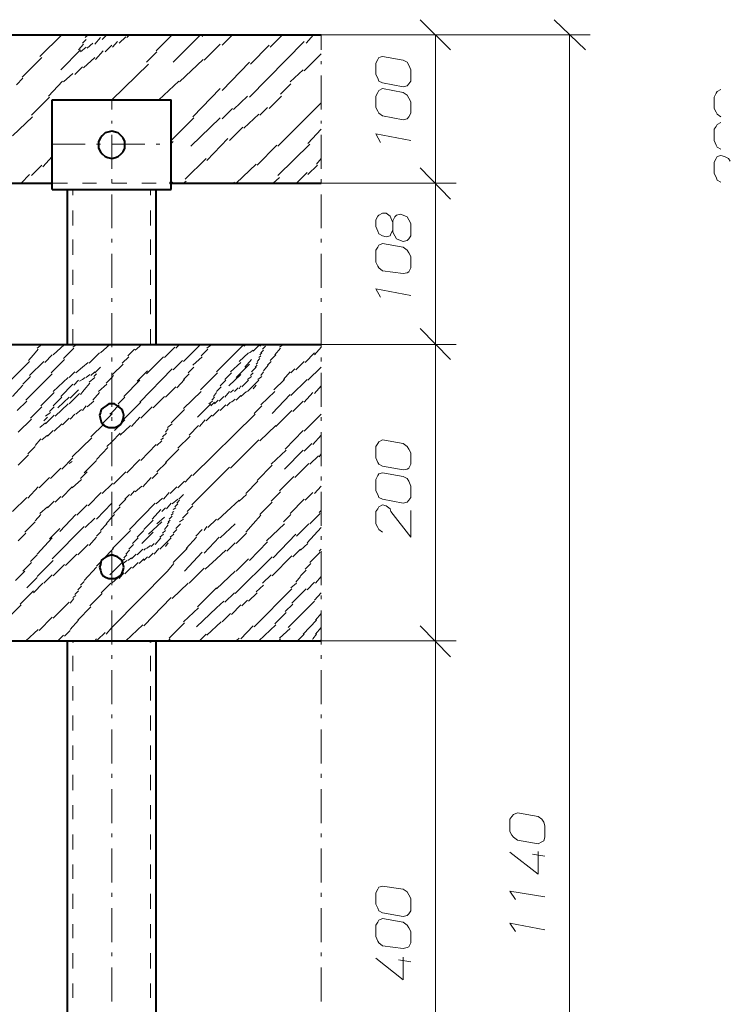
# Model space of a CAD drawing. Header units: millimetres. Extents: x 5545 to 136428, y -146986 to -36607.
# Tile 73 of 105: x 46509 to 46706, y -55334 to -55061. Entities that reach past the tile are written whole.
import ezdxf

# ---------------------------------------------------------------- set-up
doc = ezdxf.new("R2010")
doc.units = ezdxf.units.MM
doc.header["$LTSCALE"] = 8
doc.layers.add('1', color=7, linetype='Continuous')

msp = doc.modelspace()

# ---------------------------------------------------------------- hatches: boundary and pattern name
h = msp.add_hatch(color=7)
h.dxf.hatch_style = 2
h.paths.add_polyline_path([(46550.868, -55095.632), (46550.606, -55095.632), (46550.606, -55095.37), (46550.868, -55095.37), (46551.13, -55095.37), (46551.13, -55095.632)])
h = msp.add_hatch(color=7)
h.dxf.hatch_style = 2
h.paths.add_polyline_path([(46550.868, -55106.634), (46550.344, -55106.372), (46550.344, -55105.848), (46550.868, -55105.586), (46551.392, -55105.848), (46551.392, -55106.372)])
h = msp.add_hatch(color=7)
h.dxf.hatch_style = 2
h.paths.add_polyline_path([(46534.366, -55170.284), (46534.104, -55170.284), (46534.104, -55170.023), (46534.366, -55170.023), (46534.628, -55170.023), (46534.628, -55170.284)])
h = msp.add_hatch(color=7)
h.dxf.hatch_style = 2
h.paths.add_polyline_path([(46523.627, -55233.673), (46523.103, -55233.411), (46523.103, -55233.149), (46523.627, -55232.888), (46524.15, -55233.149), (46524.15, -55233.411)])
h = msp.add_hatch(color=7)
h.dxf.hatch_style = 2
h.paths.add_polyline_path([(46545.105, -55233.673), (46544.582, -55233.411), (46544.582, -55233.149), (46545.105, -55232.888), (46545.629, -55233.149), (46545.629, -55233.411)])

# ---------------------------------------------------------------- linework, layer by layer
at = {"layer": '1', "color": 7, "lineweight": 5}
for points in [[(46620.02, -55060.795), (46628.402, -55069.177)], [(46657.215, -55060.795), (46665.859, -55069.177)], [(46514.459, -55071.01), (46520.483, -55064.986)], [(46526.246, -55067.343), (46527.294, -55066.295)], [(46527.032, -55065.771), (46527.818, -55064.986)], [(46529.651, -55067.605), (46531.223, -55065.771)], [(46531.747, -55066.295), (46533.056, -55064.986)], [(46536.462, -55067.343), (46538.295, -55065.509)], [(46538.557, -55065.771), (46539.343, -55064.986)], [(46546.677, -55069.439), (46551.13, -55064.986)], [(46551.392, -55072.582), (46558.988, -55064.986)], [(46559.512, -55065.509), (46559.774, -55064.986)], [(46565.013, -55067.867), (46567.894, -55064.986)], [(46578.372, -55068.391), (46581.777, -55064.986)], [(46588.325, -55067.343), (46590.421, -55064.986)], [(46592.516, -55069.177), (46592.516, -55064.986)], [(46592.516, -55064.986), (46629.973, -55064.986)], [(46592.516, -55064.986), (46667.168, -55064.986)], [(46624.211, -55106.11), (46624.211, -55064.986)], [(46661.406, -55064.986), (46661.406, -55535.163)], [(46525.198, -55069.177), (46526.508, -55067.605)], [(46525.722, -55069.7), (46527.294, -55068.391)], [(46527.556, -55068.653), (46529.127, -55067.343)], [(46532.532, -55069.7), (46534.366, -55067.867)], [(46534.628, -55068.391), (46535.938, -55066.819)], [(46560.036, -55072.058), (46564.489, -55067.605)], [(46572.609, -55082.273), (46587.801, -55066.819)], [(46572.871, -55073.106), (46578.11, -55067.867)], [(46509.482, -55076.773), (46514.983, -55071.272)], [(46520.221, -55074.677), (46525.722, -55069.177)], [(46526.508, -55074.153), (46529.651, -55071.272)], [(46529.913, -55071.796), (46532.009, -55069.439)], [(46544.058, -55072.582), (46546.939, -55069.7)], [(46553.226, -55078.082), (46559.774, -55071.796)], [(46587.801, -55074.939), (46592.516, -55070.224)], [(46524.15, -55075.987), (46526.246, -55073.891)], [(46534.366, -55083.059), (46544.582, -55073.106)], [(46565.013, -55080.44), (46572.609, -55072.582)], [(46592.516, -55073.106), (46592.516, -55072.32)], [(46507.91, -55078.868), (46509.744, -55077.035)], [(46521.007, -55078.082), (46523.627, -55075.725)], [(46583.872, -55078.082), (46587.539, -55074.677)], [(46592.516, -55085.679), (46592.516, -55076.249)], [(46516.816, -55082.012), (46520.745, -55077.821)], [(46547.463, -55083.059), (46552.964, -55077.821)], [(46556.893, -55087.774), (46564.489, -55079.916)], [(46581.253, -55081.488), (46584.134, -55078.606)], [(46512.101, -55087.25), (46517.078, -55082.273)], [(46568.156, -55085.679), (46572.085, -55082.012)], [(46578.11, -55085.417), (46581.515, -55082.012)], [(46534.366, -55085.679), (46534.366, -55083.059)], [(46565.013, -55088.298), (46567.894, -55085.417)], [(46575.49, -55087.25), (46577.586, -55085.155)], [(46580.467, -55095.894), (46592.516, -55083.845)], [(46506.863, -55093.013), (46512.363, -55087.774)], [(46550.868, -55094.323), (46557.155, -55088.036)], [(46556.369, -55095.894), (46564.489, -55088.036)], [(46571.037, -55090.917), (46575.228, -55086.988)], [(46534.366, -55089.608), (46534.366, -55088.822)], [(46567.108, -55094.323), (46570.775, -55090.655)], [(46592.516, -55089.608), (46592.516, -55088.822)], [(46534.366, -55102.181), (46534.366, -55092.751)], [(46588.849, -55095.108), (46592.516, -55091.179)], [(46592.516, -55102.181), (46592.516, -55092.751)], [(46517.864, -55095.37), (46527.032, -55095.37)], [(46530.175, -55095.37), (46531.223, -55095.37)], [(46534.366, -55095.37), (46543.534, -55095.37)], [(46546.677, -55095.37), (46547.725, -55095.37)], [(46550.868, -55095.108), (46551.392, -55094.585)], [(46560.822, -55099.823), (46566.584, -55093.799)], [(46574.704, -55101.133), (46580.205, -55095.632)], [(46580.467, -55104.014), (46589.373, -55095.37)], [(46515.245, -55101.657), (46517.864, -55098.776)], [(46512.101, -55104.014), (46514.983, -55101.133)], [(46554.797, -55105.062), (46560.56, -55099.299)], [(46568.942, -55106.11), (46574.442, -55100.871)], [(46588.849, -55103.752), (46591.468, -55101.133)], [(46591.206, -55100.871), (46592.516, -55099.299)], [(46509.22, -55106.11), (46511.577, -55103.752)], [(46579.157, -55106.11), (46580.991, -55104.538)], [(46585.706, -55106.11), (46588.587, -55103.228)], [(46620.02, -55101.919), (46628.402, -55110.563)], [(46628.402, -55110.563), (46620.02, -55101.919)], [(46534.366, -55106.11), (46534.366, -55105.062)], [(46554.273, -55106.11), (46555.059, -55105.586)], [(46568.156, -55106.11), (46568.418, -55105.848)], [(46592.516, -55106.11), (46592.516, -55105.062)], [(46592.516, -55106.11), (46629.973, -55106.11)], [(46592.516, -55106.11), (46629.973, -55106.11)], [(46624.211, -55150.901), (46624.211, -55106.11)], [(46534.366, -55118.683), (46534.366, -55109.253)], [(46592.516, -55118.683), (46592.516, -55109.253)], [(46534.366, -55122.612), (46534.366, -55121.564)], [(46592.516, -55122.612), (46592.516, -55121.564)], [(46534.366, -55135.185), (46534.366, -55125.755)], [(46592.516, -55135.185), (46592.516, -55125.755)], [(46534.366, -55139.114), (46534.366, -55138.066)], [(46592.516, -55139.114), (46592.516, -55138.066)], [(46534.366, -55151.687), (46534.366, -55142.257)], [(46592.516, -55151.687), (46592.516, -55142.257)], [(46620.02, -55146.448), (46628.402, -55155.092)], [(46628.402, -55155.092), (46620.02, -55146.448)], [(46513.673, -55151.949), (46514.983, -55150.901)], [(46518.126, -55153.782), (46521.269, -55150.901)], [(46523.627, -55151.687), (46524.674, -55150.901)], [(46531.223, -55153.259), (46533.842, -55150.901)], [(46540.914, -55152.473), (46542.748, -55150.901)], [(46543.01, -55150.901), (46543.272, -55150.901)], [(46552.178, -55151.949), (46553.226, -55150.901)], [(46560.822, -55151.949), (46562.131, -55150.901)], [(46571.037, -55151.425), (46571.823, -55150.901)], [(46575.49, -55151.425), (46576.014, -55150.901)], [(46576.538, -55151.163), (46577.062, -55150.901)], [(46580.991, -55151.687), (46582.039, -55150.901)], [(46592.516, -55150.901), (46629.973, -55150.901)], [(46592.516, -55150.901), (46629.973, -55150.901)], [(46624.211, -55233.149), (46624.211, -55150.901)], [(46512.625, -55153.782), (46513.935, -55152.211)], [(46521.007, -55154.83), (46523.889, -55151.949)], [(46528.08, -55156.14), (46530.961, -55153.259)], [(46538.819, -55154.044), (46540.653, -55152.211)], [(46549.035, -55154.568), (46551.916, -55151.687)], [(46554.273, -55155.616), (46558.726, -55151.163)], [(46559.25, -55154.044), (46561.084, -55152.211)], [(46563.441, -55158.497), (46570.775, -55151.163)], [(46569.728, -55155.616), (46572.347, -55153.259)], [(46572.609, -55153.259), (46573.657, -55152.473)], [(46573.657, -55152.735), (46575.228, -55151.163)], [(46575.49, -55153.782), (46576.014, -55153.259)], [(46575.752, -55153.259), (46576.538, -55152.473)], [(46576.276, -55152.211), (46577.062, -55151.425)], [(46579.681, -55153.782), (46581.253, -55151.949)], [(46588.063, -55155.878), (46590.683, -55153.259)], [(46590.683, -55153.782), (46592.516, -55151.687)], [(46501.1, -55166.093), (46511.577, -55155.616)], [(46511.316, -55155.354), (46512.625, -55153.782)], [(46511.577, -55159.545), (46515.507, -55155.616)], [(46515.768, -55155.878), (46517.864, -55153.782)], [(46517.602, -55158.759), (46521.269, -55155.092)], [(46526.246, -55157.188), (46527.818, -55155.878)], [(46534.366, -55155.616), (46534.366, -55154.568)], [(46534.628, -55159.283), (46537.509, -55156.402)], [(46537.247, -55156.14), (46539.081, -55154.306)], [(46544.058, -55159.021), (46548.773, -55154.306)], [(46551.392, -55157.973), (46554.011, -55155.354)], [(46556.893, -55156.664), (46559.512, -55154.306)], [(46567.37, -55158.497), (46570.251, -55155.878)], [(46568.942, -55160.069), (46572.609, -55156.402)], [(46571.299, -55157.188), (46573.133, -55155.092)], [(46574.442, -55156.402), (46574.966, -55155.878)], [(46574.704, -55155.616), (46575.49, -55154.83)], [(46575.228, -55154.568), (46575.752, -55154.044)], [(46577.586, -55156.664), (46578.633, -55155.616)], [(46578.372, -55155.354), (46579.943, -55153.782)], [(46585.444, -55157.973), (46587.801, -55155.616)], [(46592.516, -55155.616), (46592.516, -55154.568)], [(46510.53, -55166.355), (46517.864, -55159.021)], [(46522.579, -55160.069), (46524.15, -55158.497)], [(46524.412, -55158.759), (46526.246, -55157.188)], [(46528.603, -55159.545), (46529.651, -55158.497)], [(46529.389, -55159.807), (46530.175, -55159.021)], [(46529.651, -55158.759), (46531.223, -55157.188)], [(46534.366, -55168.189), (46534.366, -55158.759)], [(46541.438, -55161.117), (46544.32, -55158.235)], [(46542.224, -55166.879), (46551.13, -55157.711)], [(46554.273, -55160.593), (46555.845, -55159.021)], [(46555.583, -55158.759), (46557.155, -55157.188)], [(46558.988, -55163.474), (46563.703, -55158.759)], [(46565.799, -55160.593), (46567.632, -55158.759)], [(46572.871, -55159.545), (46573.657, -55158.759)], [(46573.133, -55158.497), (46574.442, -55157.188)], [(46574.181, -55157.188), (46574.704, -55156.664)], [(46575.752, -55159.545), (46576.538, -55158.497)], [(46576.538, -55158.235), (46577.848, -55156.664)], [(46582.039, -55160.593), (46583.872, -55158.497)], [(46584.134, -55158.759), (46585.182, -55157.711)], [(46588.849, -55160.855), (46592.516, -55157.188)], [(46592.516, -55168.189), (46592.516, -55158.759)], [(46509.744, -55161.902), (46511.839, -55159.807)], [(46518.126, -55163.998), (46522.317, -55160.069)], [(46520.221, -55165.308), (46523.627, -55161.902)], [(46523.889, -55162.164), (46525.198, -55160.855)], [(46525.46, -55161.117), (46526.246, -55160.593)], [(46526.246, -55160.593), (46527.032, -55160.069)], [(46526.77, -55163.474), (46528.341, -55161.641)], [(46527.294, -55160.069), (46528.341, -55159.283)], [(46528.08, -55161.379), (46529.651, -55160.069)], [(46530.699, -55163.998), (46533.056, -55161.902)], [(46532.794, -55161.641), (46534.366, -55160.069)], [(46534.366, -55160.069), (46534.89, -55159.545)], [(46537.771, -55165.308), (46542.224, -55160.855)], [(46552.44, -55162.95), (46554.535, -55160.593)], [(46564.489, -55162.426), (46566.06, -55160.855)], [(46566.846, -55162.426), (46570.251, -55159.283)], [(46570.513, -55162.688), (46572.347, -55160.855)], [(46572.085, -55160.593), (46573.133, -55159.807)], [(46572.085, -55163.998), (46575.228, -55160.855)], [(46574.966, -55160.593), (46576.014, -55159.807)], [(46579.419, -55163.474), (46582.301, -55160.593)], [(46584.134, -55165.046), (46588.587, -55160.593)], [(46506.863, -55165.308), (46509.744, -55162.164)], [(46514.721, -55167.927), (46518.388, -55164.26)], [(46522.579, -55167.403), (46525.46, -55164.522)], [(46522.841, -55165.832), (46525.198, -55163.474)], [(46525.722, -55164.784), (46526.77, -55163.474)], [(46529.127, -55166.355), (46530.961, -55164.26)], [(46549.296, -55165.57), (46552.178, -55162.688)], [(46554.273, -55168.713), (46559.25, -55163.998)], [(46562.655, -55165.308), (46563.441, -55164.26)], [(46563.441, -55163.998), (46564.751, -55162.688)], [(46565.799, -55165.57), (46567.108, -55163.998)], [(46567.37, -55164.26), (46568.156, -55163.474)], [(46568.418, -55163.998), (46569.466, -55162.95)], [(46569.728, -55163.212), (46570.251, -55162.426)], [(46570.251, -55165.308), (46571.823, -55163.998)], [(46573.657, -55163.212), (46574.442, -55162.164)], [(46575.752, -55167.665), (46579.681, -55163.998)], [(46587.801, -55166.879), (46590.159, -55164.26)], [(46590.683, -55164.522), (46592.516, -55162.426)], [(46508.172, -55169.237), (46510.792, -55166.617)], [(46518.126, -55167.927), (46520.483, -55165.57)], [(46518.65, -55170.808), (46522.317, -55167.403)], [(46519.436, -55168.451), (46522.579, -55165.57)], [(46527.556, -55168.189), (46529.389, -55166.617)], [(46536.2, -55167.403), (46538.033, -55165.57)], [(46537.771, -55171.594), (46542.486, -55166.879)], [(46545.891, -55168.451), (46549.035, -55165.308)], [(46558.202, -55171.07), (46561.869, -55167.403)], [(46561.346, -55167.403), (46562.393, -55166.617)], [(46561.869, -55167.927), (46562.917, -55166.879)], [(46562.131, -55166.355), (46562.917, -55165.57)], [(46562.917, -55167.403), (46563.965, -55166.355)], [(46564.227, -55166.617), (46565.537, -55165.308)], [(46566.322, -55167.927), (46567.37, -55166.879)], [(46567.632, -55166.879), (46568.68, -55166.093)], [(46568.942, -55166.355), (46570.251, -55165.046)], [(46578.895, -55170.023), (46583.872, -55164.784)], [(46584.658, -55169.499), (46587.539, -55166.617)], [(46511.839, -55171.332), (46514.983, -55168.189)], [(46516.03, -55170.808), (46517.34, -55169.761)], [(46517.078, -55169.499), (46518.388, -55168.189)], [(46524.412, -55170.284), (46525.984, -55168.975)], [(46526.246, -55169.237), (46527.294, -55167.927)], [(46533.842, -55170.284), (46534.366, -55169.761)], [(46534.366, -55169.761), (46536.462, -55167.665)], [(46542.486, -55171.332), (46545.629, -55168.189)], [(46550.868, -55172.642), (46554.535, -55168.975)], [(46562.393, -55170.808), (46564.227, -55168.975)], [(46564.489, -55169.237), (46566.06, -55167.665)], [(46573.919, -55170.023), (46576.014, -55167.927)], [(46579.943, -55173.69), (46584.396, -55169.237)], [(46508.434, -55175.261), (46512.101, -55171.594)], [(46514.459, -55173.952), (46516.03, -55172.642)], [(46515.507, -55172.118), (46516.554, -55171.07)], [(46516.03, -55172.904), (46518.388, -55170.546)], [(46518.388, -55174.999), (46520.483, -55172.904)], [(46520.745, -55173.166), (46522.579, -55171.332)], [(46522.841, -55171.594), (46524.15, -55170.284)], [(46528.603, -55176.571), (46532.271, -55172.904)], [(46532.009, -55172.642), (46534.366, -55170.284)], [(46534.366, -55172.118), (46534.366, -55171.07)], [(46535.152, -55174.737), (46538.033, -55171.856)], [(46539.867, -55173.69), (46542.224, -55171.07)], [(46549.82, -55173.952), (46551.13, -55172.904)], [(46556.893, -55187.31), (46574.181, -55170.284)], [(46558.726, -55173.69), (46560.298, -55171.856)], [(46560.56, -55172.118), (46562.131, -55170.546)], [(46587.801, -55174.999), (46592.516, -55170.284)], [(46592.516, -55172.118), (46592.516, -55171.07)], [(46516.554, -55176.309), (46518.126, -55174.737)], [(46534.366, -55184.691), (46534.366, -55175.261)], [(46534.366, -55177.881), (46536.723, -55175.523)], [(46536.723, -55176.047), (46539.605, -55173.428)], [(46548.511, -55176.571), (46549.558, -55175.523)], [(46549.296, -55175.261), (46550.082, -55174.214)], [(46555.845, -55176.047), (46558.464, -55173.428)], [(46575.49, -55177.619), (46579.943, -55173.428)], [(46582.563, -55179.976), (46587.539, -55174.737)], [(46592.516, -55184.691), (46592.516, -55175.261)], [(46513.149, -55178.928), (46514.721, -55177.095)], [(46514.983, -55177.357), (46516.554, -55176.047)], [(46523.365, -55182.072), (46528.865, -55176.833)], [(46533.056, -55179.19), (46534.366, -55177.881)], [(46546.939, -55178.928), (46548.249, -55177.619)], [(46547.987, -55177.357), (46548.773, -55176.833)], [(46552.702, -55179.714), (46556.107, -55176.309)], [(46567.37, -55185.215), (46575.228, -55177.357)], [(46590.159, -55178.666), (46592.516, -55176.047)], [(46511.054, -55181.286), (46513.149, -55179.19)], [(46530.175, -55182.857), (46533.318, -55179.452)], [(46542.486, -55183.119), (46546.677, -55178.666)], [(46549.296, -55183.643), (46552.964, -55179.976)], [(46578.633, -55184.167), (46582.824, -55180.238)], [(46582.301, -55185.477), (46587.539, -55180.238)], [(46587.801, -55180.5), (46589.897, -55178.405)], [(46508.434, -55184.429), (46511.316, -55181.548)], [(46520.483, -55185.477), (46523.627, -55182.334)], [(46522.579, -55183.905), (46523.365, -55183.381)], [(46526.77, -55186.525), (46530.175, -55183.119)], [(46538.557, -55186.525), (46542.224, -55182.857)], [(46546.939, -55186.263), (46549.558, -55183.643)], [(46589.373, -55184.167), (46591.73, -55181.81)], [(46591.992, -55182.072), (46592.516, -55181.286)], [(46517.34, -55188.096), (46520.221, -55185.215)], [(46525.722, -55188.096), (46527.556, -55186.263)], [(46534.89, -55189.668), (46538.295, -55186.263)], [(46545.629, -55188.096), (46547.201, -55186.525)], [(46556.631, -55195.43), (46567.108, -55184.953)], [(46574.704, -55188.62), (46578.895, -55184.429)], [(46585.182, -55187.834), (46589.111, -55183.905)], [(46514.197, -55190.716), (46517.078, -55187.834)], [(46523.365, -55190.716), (46525.984, -55188.358)], [(46534.366, -55188.62), (46534.366, -55187.572)], [(46543.01, -55190.454), (46545.367, -55187.834)], [(46552.702, -55190.716), (46554.535, -55188.882)], [(46554.797, -55189.144), (46556.631, -55187.048)], [(46571.561, -55192.287), (46574.966, -55188.882)], [(46580.991, -55191.501), (46584.92, -55187.572)], [(46592.516, -55188.62), (46592.516, -55187.572)], [(46511.054, -55193.597), (46513.935, -55190.454)], [(46520.483, -55193.335), (46523.365, -55190.454)], [(46527.818, -55195.692), (46531.485, -55192.025)], [(46531.747, -55192.287), (46534.366, -55189.668)], [(46534.366, -55189.668), (46534.628, -55189.406)], [(46534.366, -55201.193), (46534.366, -55191.763)], [(46539.605, -55192.811), (46540.653, -55191.501)], [(46540.914, -55191.763), (46542.748, -55190.192)], [(46548.773, -55193.859), (46550.344, -55192.025)], [(46550.606, -55192.287), (46552.44, -55190.454)], [(46578.633, -55194.383), (46581.253, -55191.763)], [(46588.063, -55194.121), (46590.159, -55192.025)], [(46590.683, -55192.287), (46592.516, -55190.192)], [(46592.516, -55201.193), (46592.516, -55191.763)], [(46506.863, -55197.264), (46510.792, -55193.335)], [(46516.554, -55196.216), (46518.388, -55194.383)], [(46518.65, -55194.645), (46520.221, -55193.073)], [(46536.462, -55195.692), (46538.295, -55193.859)], [(46538.033, -55193.859), (46539.343, -55192.549)], [(46546.677, -55195.169), (46548.511, -55193.597)], [(46551.13, -55195.169), (46552.702, -55193.859)], [(46552.44, -55194.907), (46553.226, -55194.121)], [(46552.964, -55193.859), (46554.273, -55192.549)], [(46552.964, -55193.859), (46553.749, -55193.073)], [(46566.322, -55197.264), (46569.728, -55194.121)], [(46569.728, -55194.383), (46571.823, -55192.549)], [(46575.49, -55198.05), (46578.895, -55194.645)], [(46583.872, -55197.788), (46587.801, -55193.859)], [(46514.459, -55197.788), (46516.554, -55195.954)], [(46524.674, -55198.312), (46527.556, -55195.43)], [(46530.175, -55199.36), (46534.366, -55194.907)], [(46534.89, -55197.788), (46536.723, -55195.954)], [(46539.343, -55202.241), (46546.415, -55194.907)], [(46545.629, -55199.36), (46547.987, -55196.74)], [(46548.249, -55197.264), (46549.296, -55196.216)], [(46549.558, -55196.478), (46550.868, -55194.907)], [(46551.13, -55197.526), (46551.654, -55197.264)], [(46551.392, -55196.74), (46552.178, -55196.216)], [(46551.916, -55195.954), (46552.702, -55195.169)], [(46555.321, -55197.264), (46556.893, -55195.692)], [(46563.703, -55199.621), (46566.322, -55197.264)], [(46591.992, -55197.526), (46592.516, -55197.002)], [(46510.268, -55203.027), (46513.149, -55200.145)], [(46513.149, -55199.883), (46514.721, -55198.05)], [(46519.959, -55202.765), (46524.412, -55198.05)], [(46527.032, -55201.717), (46529.651, -55199.098)], [(46532.794, -55200.669), (46534.366, -55198.836)], [(46534.366, -55198.836), (46535.152, -55198.05)], [(46543.272, -55202.241), (46545.891, -55199.621)], [(46544.582, -55203.551), (46548.249, -55200.145)], [(46546.939, -55200.669), (46549.035, -55198.836)], [(46549.82, -55200.669), (46550.344, -55200.145)], [(46550.082, -55200.145), (46550.606, -55199.621)], [(46550.344, -55199.36), (46551.13, -55198.574)], [(46550.868, -55198.312), (46551.392, -55197.788)], [(46553.226, -55200.145), (46554.273, -55199.36)], [(46554.011, -55199.098), (46555.583, -55197.526)], [(46561.084, -55201.717), (46563.441, -55199.36)], [(46573.657, -55200.669), (46575.752, -55198.312)], [(46582.039, -55200.145), (46584.134, -55198.05)], [(46589.373, -55200.669), (46592.254, -55197.788)], [(46517.078, -55204.86), (46519.959, -55201.979)], [(46517.864, -55210.361), (46526.77, -55201.455)], [(46530.175, -55204.074), (46531.485, -55202.765)], [(46531.223, -55202.503), (46533.056, -55200.669)], [(46534.628, -55207.48), (46539.605, -55202.503)], [(46541.438, -55204.336), (46543.272, -55202.503)], [(46548.511, -55203.289), (46549.296, -55202.503)], [(46549.035, -55202.241), (46550.082, -55200.931)], [(46551.392, -55203.289), (46552.44, -55202.241)], [(46552.178, -55201.979), (46553.487, -55200.669)], [(46557.678, -55204.074), (46559.512, -55202.241)], [(46560.036, -55202.503), (46560.822, -55201.455)], [(46564.489, -55204.598), (46568.68, -55200.669)], [(46571.561, -55203.027), (46573.657, -55200.669)], [(46577.324, -55205.384), (46582.301, -55200.669)], [(46585.706, -55204.074), (46589.111, -55200.669)], [(46588.587, -55205.908), (46592.516, -55201.717)], [(46508.434, -55205.384), (46510.53, -55203.289)], [(46513.673, -55209.051), (46517.864, -55204.598)], [(46528.08, -55206.694), (46530.175, -55204.336)], [(46534.366, -55205.122), (46534.366, -55204.074)], [(46540.129, -55206.17), (46541.7, -55204.598)], [(46542.748, -55206.17), (46545.891, -55203.027)], [(46546.415, -55206.432), (46547.987, -55204.598)], [(46547.725, -55204.336), (46548.773, -55203.551)], [(46547.725, -55207.742), (46550.868, -55204.598)], [(46550.606, -55204.336), (46551.654, -55203.551)], [(46555.059, -55207.48), (46557.94, -55204.336)], [(46560.036, -55208.789), (46564.227, -55204.336)], [(46568.942, -55206.17), (46571.823, -55203.289)], [(46572.609, -55210.885), (46577.586, -55205.646)], [(46579.157, -55210.099), (46585.444, -55203.551)], [(46592.516, -55205.122), (46592.516, -55204.074)], [(46524.936, -55209.313), (46527.818, -55206.432)], [(46530.175, -55212.456), (46534.366, -55208.003)], [(46534.366, -55208.003), (46534.89, -55207.48)], [(46534.366, -55217.695), (46534.366, -55208.265)], [(46538.295, -55209.051), (46539.343, -55208.003)], [(46539.081, -55207.742), (46540.391, -55206.432)], [(46541.438, -55209.313), (46543.01, -55207.742)], [(46543.272, -55208.003), (46543.796, -55207.48)], [(46544.058, -55207.48), (46545.105, -55206.694)], [(46545.367, -55206.956), (46546.153, -55206.17)], [(46546.153, -55209.051), (46547.463, -55207.48)], [(46549.296, -55206.956), (46550.082, -55205.908)], [(46551.392, -55211.409), (46555.321, -55207.48)], [(46563.441, -55210.361), (46566.06, -55208.003)], [(46566.322, -55208.265), (46568.68, -55205.908)], [(46584.658, -55209.837), (46586.754, -55207.742)], [(46586.754, -55208.003), (46588.849, -55206.17)], [(46591.992, -55208.265), (46592.516, -55207.742)], [(46592.516, -55217.695), (46592.516, -55208.265)], [(46511.839, -55211.147), (46513.673, -55209.313)], [(46513.673, -55215.338), (46518.126, -55210.885)], [(46521.531, -55212.194), (46524.674, -55209.051)], [(46534.366, -55214.29), (46537.509, -55211.147)], [(46536.985, -55211.147), (46538.033, -55210.361)], [(46537.509, -55211.671), (46538.557, -55210.885)], [(46537.771, -55210.099), (46538.557, -55209.313)], [(46538.819, -55210.885), (46539.867, -55210.099)], [(46539.867, -55210.361), (46541.176, -55209.051)], [(46541.962, -55211.671), (46543.272, -55210.361)], [(46543.272, -55210.885), (46544.32, -55209.837)], [(46544.582, -55210.099), (46545.891, -55208.789)], [(46554.535, -55213.766), (46559.512, -55208.527)], [(46560.298, -55213.242), (46563.441, -55210.361)], [(46568.68, -55220.053), (46578.895, -55209.837)], [(46568.942, -55213.766), (46572.347, -55210.361)], [(46578.895, -55215.076), (46584.396, -55209.575)], [(46589.373, -55211.409), (46592.254, -55208.527)], [(46507.648, -55216.385), (46510.268, -55213.766)], [(46509.744, -55213.766), (46512.101, -55211.409)], [(46518.126, -55215.076), (46521.269, -55211.933)], [(46526.77, -55216.385), (46530.175, -55212.718)], [(46534.366, -55229.482), (46549.82, -55213.766)], [(46538.033, -55214.552), (46539.867, -55212.718)], [(46540.129, -55212.98), (46541.7, -55211.409)], [(46549.82, -55213.766), (46551.654, -55211.671)], [(46555.845, -55217.171), (46560.036, -55212.98)], [(46563.441, -55218.743), (46568.68, -55213.766)], [(46586.754, -55215.076), (46588.325, -55213.504)], [(46588.063, -55213.242), (46589.635, -55211.671)], [(46510.792, -55218.481), (46513.673, -55215.6)], [(46515.507, -55217.171), (46517.864, -55214.814)], [(46533.842, -55214.814), (46534.366, -55214.29)], [(46534.366, -55217.171), (46536.2, -55215.6)], [(46536.462, -55215.862), (46537.771, -55214.29)], [(46576.276, -55217.171), (46578.633, -55214.814)], [(46585.444, -55216.909), (46586.754, -55215.338)], [(46590.945, -55217.171), (46592.516, -55215.338)], [(46508.958, -55222.934), (46512.625, -55219.267)], [(46512.625, -55219.791), (46515.245, -55217.171)], [(46524.15, -55220.315), (46525.198, -55219.267)], [(46524.936, -55219.005), (46525.984, -55217.957)], [(46525.722, -55217.695), (46526.77, -55216.647)], [(46531.485, -55219.791), (46534.104, -55217.171)], [(46551.13, -55221.362), (46555.583, -55217.171)], [(46558.202, -55223.72), (46563.441, -55218.481)], [(46573.919, -55229.22), (46584.396, -55218.743)], [(46574.442, -55219.529), (46576.538, -55217.695)], [(46584.134, -55218.481), (46585.706, -55217.171)], [(46584.396, -55222.672), (46588.325, -55218.743)], [(46588.587, -55219.005), (46590.683, -55216.909)], [(46522.841, -55222.672), (46523.889, -55221.362)], [(46523.627, -55221.1), (46524.412, -55220.576)], [(46528.341, -55223.458), (46531.747, -55220.053)], [(46534.366, -55221.624), (46534.366, -55220.576)], [(46543.272, -55228.958), (46550.868, -55221.1)], [(46565.799, -55222.41), (46568.418, -55219.791)], [(46570.513, -55223.458), (46572.085, -55221.886)], [(46572.347, -55222.148), (46574.704, -55219.791)], [(46590.683, -55221.886), (46592.516, -55219.791)], [(46592.516, -55221.624), (46592.516, -55220.576)], [(46505.815, -55226.601), (46509.22, -55223.196)], [(46518.126, -55226.863), (46522.579, -55222.41)], [(46524.936, -55227.387), (46528.603, -55223.72)], [(46534.366, -55234.197), (46534.366, -55224.767)], [(46554.273, -55227.911), (46558.464, -55223.982)], [(46557.94, -55229.22), (46563.441, -55223.982)], [(46563.441, -55223.982), (46565.537, -55222.148)], [(46567.632, -55225.815), (46570.251, -55223.196)], [(46582.563, -55225.029), (46584.658, -55222.934)], [(46583.348, -55229.482), (46590.683, -55222.148)], [(46592.516, -55234.197), (46592.516, -55224.767)], [(46514.197, -55230.268), (46517.864, -55226.601)], [(46522.841, -55230.006), (46525.198, -55227.387)], [(46565.013, -55227.911), (46567.37, -55225.553)], [(46579.681, -55228.435), (46582.824, -55225.291)], [(46587.539, -55231.316), (46591.206, -55227.387)], [(46590.945, -55227.387), (46592.516, -55225.553)], [(46510.53, -55233.149), (46513.935, -55230.006)], [(46521.269, -55231.84), (46522.841, -55230.268)], [(46532.794, -55231.316), (46534.366, -55229.482)], [(46538.295, -55233.149), (46543.01, -55228.697)], [(46550.344, -55232.364), (46554.535, -55228.173)], [(46560.822, -55231.578), (46564.751, -55227.911)], [(46570.251, -55232.626), (46573.657, -55228.958)], [(46575.228, -55233.149), (46579.943, -55228.697)], [(46580.991, -55232.364), (46583.872, -55229.744)], [(46590.945, -55231.316), (46592.516, -55229.482)], [(46620.02, -55228.958), (46628.402, -55237.602)], [(46628.402, -55237.602), (46620.02, -55228.958)], [(46519.436, -55233.149), (46521.007, -55231.578)], [(46529.651, -55233.149), (46530.175, -55232.626)], [(46530.437, -55232.888), (46532.532, -55230.792)], [(46550.082, -55233.149), (46550.606, -55232.626)], [(46558.726, -55233.149), (46560.56, -55231.316)], [(46568.942, -55233.149), (46569.728, -55232.364)], [(46580.729, -55233.149), (46581.253, -55232.626)], [(46585.968, -55233.149), (46587.801, -55231.316)], [(46589.897, -55233.149), (46590.159, -55232.888)], [(46590.159, -55232.626), (46591.206, -55231.316)], [(46592.254, -55233.149), (46592.516, -55232.888)], [(46592.516, -55233.149), (46629.973, -55233.149)], [(46592.516, -55233.149), (46629.973, -55233.149)], [(46624.211, -55398.17), (46624.211, -55233.149)], [(46534.366, -55238.126), (46534.366, -55237.079)], [(46592.516, -55238.126), (46592.516, -55237.079)], [(46534.366, -55250.699), (46534.366, -55241.27)], [(46592.516, -55250.699), (46592.516, -55241.27)], [(46534.366, -55254.628), (46534.366, -55253.581)], [(46592.516, -55254.628), (46592.516, -55253.581)], [(46534.366, -55267.201), (46534.366, -55257.772)], [(46592.516, -55267.201), (46592.516, -55257.772)], [(46534.366, -55271.13), (46534.366, -55270.083)], [(46592.516, -55271.13), (46592.516, -55270.083)], [(46534.366, -55283.703), (46534.366, -55274.274)], [(46592.516, -55283.703), (46592.516, -55274.274)], [(46534.366, -55287.632), (46534.366, -55286.585)], [(46592.516, -55287.632), (46592.516, -55286.585)], [(46534.366, -55300.205), (46534.366, -55290.776)], [(46592.516, -55300.205), (46592.516, -55290.776)], [(46534.366, -55304.135), (46534.366, -55303.087)], [(46592.516, -55304.135), (46592.516, -55303.087)], [(46534.366, -55316.708), (46534.366, -55307.278)], [(46592.516, -55316.708), (46592.516, -55307.278)], [(46534.366, -55320.637), (46534.366, -55319.589)], [(46592.516, -55320.637), (46592.516, -55319.589)], [(46534.366, -55333.21), (46534.366, -55323.78)], [(46592.516, -55333.21), (46592.516, -55323.78)]]:
    msp.add_lwpolyline(points, dxfattribs=at)
at = {"layer": '1', "color": 7, "lineweight": 40}
for points in [[(45389.175, -55064.986), (46592.516, -55064.986)], [(46517.864, -55107.943), (46517.864, -55083.059)], [(46517.864, -55083.059), (46550.868, -55083.059)], [(46550.868, -55107.943), (46550.868, -55083.059)], [(46531.223, -55093.537), (46530.699, -55094.585)], [(46531.747, -55093.013), (46531.223, -55093.537)], [(46532.532, -55092.227), (46531.747, -55093.013)], [(46533.318, -55091.965), (46532.532, -55092.227)], [(46534.366, -55091.703), (46533.318, -55091.965)], [(46535.414, -55091.965), (46534.366, -55091.703)], [(46536.2, -55092.227), (46535.414, -55091.965)], [(46536.985, -55093.013), (46536.2, -55092.227)], [(46537.509, -55093.537), (46536.985, -55093.013)], [(46538.033, -55094.585), (46537.509, -55093.537)], [(46530.699, -55094.585), (46530.699, -55095.37)], [(46530.699, -55095.37), (46530.699, -55096.418)], [(46538.033, -55095.37), (46538.033, -55094.585)], [(46538.033, -55096.418), (46538.033, -55095.37)], [(46530.699, -55096.418), (46531.223, -55097.466)], [(46531.223, -55097.466), (46531.747, -55097.99)], [(46531.747, -55097.99), (46532.532, -55098.776)], [(46532.532, -55098.776), (46533.318, -55099.037)], [(46533.318, -55099.037), (46534.366, -55099.299)], [(46534.366, -55099.299), (46535.414, -55099.037)], [(46535.414, -55099.037), (46536.2, -55098.776)], [(46536.2, -55098.776), (46536.985, -55097.99)], [(46536.985, -55097.99), (46537.509, -55097.466)], [(46537.509, -55097.466), (46538.033, -55096.418)], [(46192.014, -55106.11), (46517.864, -55106.11)], [(46550.868, -55106.11), (46592.516, -55106.11)], [(46517.864, -55107.943), (46550.868, -55107.943)], [(46522.055, -55150.901), (46522.055, -55107.943)], [(46546.677, -55150.901), (46546.677, -55107.943)], [(45389.175, -55150.901), (46592.516, -55150.901)], [(46533.58, -55167.403), (46532.794, -55167.927)], [(46534.366, -55167.403), (46533.58, -55167.403)], [(46535.152, -55167.403), (46534.366, -55167.403)], [(46535.938, -55167.927), (46535.152, -55167.403)], [(46531.223, -55169.761), (46530.961, -55170.546)], [(46531.485, -55168.975), (46531.223, -55169.761)], [(46532.009, -55168.451), (46531.485, -55168.975)], [(46532.794, -55167.927), (46532.009, -55168.451)], [(46536.723, -55168.451), (46535.938, -55167.927)], [(46537.247, -55168.975), (46536.723, -55168.451)], [(46537.509, -55169.761), (46537.247, -55168.975)], [(46537.771, -55170.546), (46537.509, -55169.761)], [(46530.961, -55170.546), (46531.223, -55171.594)], [(46531.223, -55171.594), (46531.485, -55172.38)], [(46531.485, -55172.38), (46532.009, -55173.166)], [(46536.723, -55173.166), (46537.247, -55172.38)], [(46537.247, -55172.38), (46537.509, -55171.594)], [(46537.509, -55171.594), (46537.771, -55170.546)], [(46532.009, -55173.166), (46532.794, -55173.69)], [(46532.794, -55173.69), (46533.58, -55173.952)], [(46533.58, -55173.952), (46534.366, -55173.952)], [(46534.366, -55173.952), (46535.152, -55173.952)], [(46535.152, -55173.952), (46535.938, -55173.69)], [(46535.938, -55173.69), (46536.723, -55173.166)], [(46531.485, -55210.885), (46531.223, -55211.933)], [(46532.009, -55210.361), (46531.485, -55210.885)], [(46532.794, -55209.837), (46532.009, -55210.361)], [(46533.58, -55209.575), (46532.794, -55209.837)], [(46534.366, -55209.313), (46533.58, -55209.575)], [(46535.152, -55209.575), (46534.366, -55209.313)], [(46535.938, -55209.837), (46535.152, -55209.575)], [(46536.723, -55210.361), (46535.938, -55209.837)], [(46537.247, -55210.885), (46536.723, -55210.361)], [(46537.509, -55211.933), (46537.247, -55210.885)], [(46531.223, -55211.933), (46530.961, -55212.718)], [(46530.961, -55212.718), (46531.223, -55213.504)], [(46531.223, -55213.504), (46531.485, -55214.29)], [(46537.247, -55214.29), (46537.509, -55213.504)], [(46537.771, -55212.718), (46537.509, -55211.933)], [(46537.509, -55213.504), (46537.771, -55212.718)], [(46531.485, -55214.29), (46532.009, -55215.076)], [(46532.009, -55215.076), (46532.794, -55215.6)], [(46532.794, -55215.6), (46533.58, -55215.862)], [(46533.58, -55215.862), (46534.366, -55215.862)], [(46534.366, -55215.862), (46535.152, -55215.862)], [(46535.152, -55215.862), (46535.938, -55215.6)], [(46535.938, -55215.6), (46536.723, -55215.076)], [(46536.723, -55215.076), (46537.247, -55214.29)], [(45389.175, -55233.149), (46592.516, -55233.149)], [(46522.055, -55398.17), (46522.055, -55233.149)], [(46546.677, -55398.17), (46546.677, -55233.149)]]:
    msp.add_lwpolyline(points, dxfattribs=at)
at = {"layer": '1', "color": 7, "lineweight": 18}
for points in [[(46608.232, -55071.796), (46607.709, -55072.844)], [(46608.494, -55071.272), (46608.232, -55071.796)], [(46609.542, -55071.01), (46608.494, -55071.272)], [(46615.305, -55072.058), (46609.542, -55071.01)], [(46607.709, -55072.844), (46607.709, -55075.987)], [(46616.352, -55072.582), (46615.305, -55072.058)], [(46616.876, -55073.368), (46616.352, -55072.582)], [(46617.4, -55074.677), (46616.876, -55073.368)], [(46607.709, -55075.987), (46608.232, -55077.035)], [(46608.232, -55077.035), (46608.494, -55077.821)], [(46617.4, -55077.821), (46617.4, -55074.677)], [(46608.494, -55077.821), (46609.542, -55078.344)], [(46609.542, -55079.916), (46608.494, -55080.44)], [(46609.542, -55078.344), (46615.305, -55079.392)], [(46615.305, -55080.964), (46609.542, -55079.916)], [(46615.305, -55079.392), (46616.352, -55079.13)], [(46616.352, -55079.13), (46616.876, -55078.606)], [(46616.876, -55078.606), (46617.4, -55077.821)], [(46608.232, -55080.964), (46607.709, -55082.012)], [(46607.709, -55082.012), (46607.709, -55085.155)], [(46608.494, -55080.44), (46608.232, -55080.964)], [(46616.352, -55081.75), (46615.305, -55080.964)], [(46616.876, -55082.535), (46616.352, -55081.75)], [(46617.4, -55083.583), (46616.876, -55082.535)], [(46702.162, -55081.222), (46701.638, -55082.27)], [(46701.638, -55082.27), (46701.638, -55085.413)], [(46702.424, -55080.698), (46702.162, -55081.222)], [(46703.471, -55080.174), (46702.424, -55080.698)], [(46607.709, -55085.155), (46608.232, -55086.203)], [(46617.4, -55086.726), (46617.4, -55083.583)], [(46701.638, -55085.413), (46702.162, -55086.461)], [(46608.232, -55086.203), (46608.494, -55086.726)], [(46608.494, -55086.726), (46609.542, -55087.512)], [(46609.542, -55087.512), (46615.305, -55088.56)], [(46616.352, -55088.298), (46616.876, -55087.774)], [(46616.876, -55087.774), (46617.4, -55086.726)], [(46702.162, -55086.461), (46702.424, -55086.985)], [(46702.424, -55086.985), (46703.471, -55087.77)], [(46615.305, -55088.56), (46616.352, -55088.298)], [(46702.162, -55090.39), (46701.638, -55091.176)], [(46702.424, -55089.866), (46702.162, -55090.39)], [(46703.471, -55089.342), (46702.424, -55089.866)], [(46617.4, -55094.323), (46607.709, -55092.489)], [(46607.709, -55092.489), (46609.018, -55094.846)], [(46701.638, -55091.176), (46701.638, -55094.319)], [(46701.638, -55094.319), (46702.162, -55095.628)], [(46702.162, -55095.628), (46702.424, -55096.152)], [(46702.424, -55096.152), (46703.471, -55096.676)], [(46702.424, -55098.772), (46702.162, -55099.296)], [(46703.471, -55098.51), (46702.424, -55098.772)], [(46704.519, -55098.772), (46703.471, -55098.51)], [(46705.567, -55099.296), (46704.519, -55098.772)], [(46702.162, -55099.296), (46701.638, -55100.343)], [(46701.638, -55100.343), (46701.638, -55103.487)], [(46706.091, -55100.081), (46705.567, -55099.296)], [(46701.638, -55103.487), (46702.162, -55104.534)], [(46702.162, -55104.534), (46702.424, -55105.32)], [(46517.864, -55106.11), (46522.055, -55106.11)], [(46526.246, -55106.11), (46530.175, -55106.11)], [(46534.366, -55106.11), (46538.557, -55106.11)], [(46542.748, -55106.11), (46546.677, -55106.11)], [(46702.424, -55105.32), (46703.471, -55105.844)], [(46523.627, -55109.515), (46523.627, -55107.943)], [(46545.105, -55109.515), (46545.105, -55107.943)], [(46523.627, -55117.897), (46523.627, -55113.706)], [(46545.105, -55117.897), (46545.105, -55113.706)], [(46607.709, -55116.325), (46608.232, -55115.278)], [(46608.232, -55115.278), (46608.494, -55115.016)], [(46608.494, -55115.016), (46609.542, -55114.492)], [(46609.542, -55114.492), (46610.59, -55114.492)], [(46610.59, -55114.492), (46611.638, -55115.278)], [(46611.638, -55115.278), (46611.9, -55115.801)], [(46612.947, -55115.54), (46613.471, -55115.016)], [(46613.471, -55115.016), (46614.519, -55114.754)], [(46614.519, -55114.754), (46615.305, -55115.016)], [(46615.305, -55115.016), (46616.352, -55115.54)], [(46607.709, -55118.159), (46607.709, -55116.325)], [(46608.232, -55119.469), (46607.709, -55118.159)], [(46611.9, -55115.801), (46612.423, -55117.111)], [(46612.423, -55116.587), (46612.947, -55115.54)], [(46612.423, -55119.731), (46612.423, -55116.587)], [(46616.352, -55115.54), (46616.876, -55116.325)], [(46616.876, -55116.325), (46617.4, -55117.373)], [(46617.4, -55117.373), (46617.4, -55120.778)], [(46608.494, -55120.254), (46608.232, -55119.469)], [(46609.542, -55120.778), (46608.494, -55120.254)], [(46610.59, -55121.04), (46609.542, -55120.778)], [(46611.638, -55120.778), (46610.59, -55121.04)], [(46611.9, -55120.254), (46611.638, -55120.778)], [(46612.423, -55119.207), (46611.9, -55120.254)], [(46612.947, -55120.778), (46612.423, -55119.731)], [(46613.471, -55121.564), (46612.947, -55120.778)], [(46617.4, -55120.778), (46616.876, -55121.564)], [(46523.627, -55126.017), (46523.627, -55121.826)], [(46545.105, -55126.017), (46545.105, -55121.826)], [(46608.494, -55123.398), (46608.232, -55123.922)], [(46609.542, -55122.874), (46608.494, -55123.398)], [(46615.305, -55123.922), (46609.542, -55122.874)], [(46614.519, -55122.088), (46613.471, -55121.564)], [(46615.305, -55122.35), (46614.519, -55122.088)], [(46616.352, -55122.088), (46615.305, -55122.35)], [(46616.876, -55121.564), (46616.352, -55122.088)], [(46608.232, -55123.922), (46607.709, -55124.707)], [(46607.709, -55124.707), (46607.709, -55128.113)], [(46616.352, -55124.707), (46615.305, -55123.922)], [(46616.876, -55125.493), (46616.352, -55124.707)], [(46617.4, -55126.541), (46616.876, -55125.493)], [(46607.709, -55128.113), (46608.232, -55129.16)], [(46608.232, -55129.16), (46608.494, -55129.684)], [(46617.4, -55129.684), (46617.4, -55126.541)], [(46523.627, -55134.399), (46523.627, -55130.208)], [(46545.105, -55134.399), (46545.105, -55130.208)], [(46608.494, -55129.684), (46609.542, -55130.47)], [(46609.542, -55130.47), (46615.305, -55131.256)], [(46615.305, -55131.256), (46616.352, -55130.994)], [(46616.352, -55130.994), (46616.876, -55130.732)], [(46616.876, -55130.732), (46617.4, -55129.684)], [(46617.4, -55137.28), (46607.709, -55135.447)], [(46607.709, -55135.447), (46609.018, -55137.804)], [(46523.627, -55142.519), (46523.627, -55138.328)], [(46545.105, -55142.519), (46545.105, -55138.328)], [(46523.627, -55150.901), (46523.627, -55146.71)], [(46545.105, -55150.901), (46545.105, -55146.71)], [(46608.494, -55177.881), (46608.232, -55178.405)], [(46609.542, -55177.357), (46608.494, -55177.881)], [(46615.305, -55178.405), (46609.542, -55177.357)], [(46608.232, -55178.405), (46607.709, -55179.19)], [(46607.709, -55179.19), (46607.709, -55182.334)], [(46616.352, -55179.19), (46615.305, -55178.405)], [(46616.876, -55179.976), (46616.352, -55179.19)], [(46617.4, -55181.024), (46616.876, -55179.976)], [(46617.4, -55184.167), (46617.4, -55181.024)], [(46607.709, -55182.334), (46608.232, -55183.643)], [(46608.232, -55183.643), (46608.494, -55184.167)], [(46608.494, -55184.167), (46609.542, -55184.691)], [(46609.542, -55186.525), (46608.494, -55186.787)], [(46609.542, -55184.691), (46615.305, -55185.739)], [(46615.305, -55187.572), (46609.542, -55186.525)], [(46615.305, -55185.739), (46616.352, -55185.477)], [(46616.352, -55185.477), (46616.876, -55185.215)], [(46616.876, -55185.215), (46617.4, -55184.167)], [(46608.232, -55187.31), (46607.709, -55188.358)], [(46607.709, -55188.358), (46607.709, -55191.501)], [(46608.494, -55186.787), (46608.232, -55187.31)], [(46616.352, -55188.096), (46615.305, -55187.572)], [(46616.876, -55188.882), (46616.352, -55188.096)], [(46617.4, -55190.192), (46616.876, -55188.882)], [(46607.709, -55191.501), (46608.232, -55192.549)], [(46617.4, -55193.335), (46617.4, -55190.192)], [(46608.232, -55192.549), (46608.494, -55193.335)], [(46608.494, -55193.335), (46609.542, -55193.859)], [(46609.542, -55193.859), (46615.305, -55194.907)], [(46615.305, -55194.907), (46616.352, -55194.645)], [(46616.352, -55194.645), (46616.876, -55194.121)], [(46616.876, -55194.121), (46617.4, -55193.335)], [(46608.232, -55196.478), (46607.709, -55197.264)], [(46607.709, -55197.264), (46607.709, -55200.669)], [(46608.494, -55195.954), (46608.232, -55196.478)], [(46609.542, -55195.43), (46608.494, -55195.954)], [(46610.59, -55195.692), (46609.542, -55195.43)], [(46611.638, -55196.478), (46610.59, -55195.692)], [(46611.9, -55197.264), (46611.638, -55196.478)], [(46617.4, -55204.336), (46611.9, -55197.264)], [(46617.4, -55197.002), (46617.4, -55204.336)], [(46607.709, -55200.669), (46608.232, -55201.717)], [(46608.232, -55201.717), (46608.494, -55202.241)], [(46608.494, -55202.241), (46609.542, -55203.027)], [(46523.627, -55241.531), (46523.627, -55237.34)], [(46545.105, -55241.531), (46545.105, -55237.34)], [(46523.627, -55249.652), (46523.627, -55245.722)], [(46545.105, -55249.652), (46545.105, -55245.722)], [(46523.627, -55258.034), (46523.627, -55253.843)], [(46545.105, -55258.034), (46545.105, -55253.843)], [(46523.627, -55266.154), (46523.627, -55262.225)], [(46545.105, -55266.154), (46545.105, -55262.225)], [(46523.627, -55274.536), (46523.627, -55270.345)], [(46545.105, -55274.536), (46545.105, -55270.345)], [(46523.627, -55282.656), (46523.627, -55278.727)], [(46545.105, -55282.656), (46545.105, -55278.727)], [(46645.428, -55281.87), (46644.904, -55282.656)], [(46645.951, -55281.346), (46645.428, -55281.87)], [(46646.999, -55280.822), (46645.951, -55281.346)], [(46652.762, -55281.87), (46646.999, -55280.822)], [(46653.81, -55282.656), (46652.762, -55281.87)], [(46644.904, -55282.656), (46644.904, -55286.061)], [(46654.333, -55283.441), (46653.81, -55282.656)], [(46654.595, -55284.489), (46654.333, -55283.441)], [(46654.595, -55287.632), (46654.595, -55284.489)], [(46523.627, -55291.038), (46523.627, -55286.847)], [(46545.105, -55291.038), (46545.105, -55286.847)], [(46644.904, -55286.061), (46645.428, -55287.109)], [(46645.428, -55287.109), (46645.951, -55287.632)], [(46645.951, -55287.632), (46646.999, -55288.418)], [(46654.333, -55288.68), (46654.595, -55287.632)], [(46646.999, -55288.418), (46652.762, -55289.466)], [(46652.762, -55289.466), (46653.81, -55288.942)], [(46653.81, -55288.942), (46654.333, -55288.68)], [(46652.762, -55297.848), (46644.904, -55291.823)], [(46654.595, -55292.871), (46651.19, -55292.347)], [(46652.762, -55291.562), (46652.762, -55297.848)], [(46523.627, -55299.158), (46523.627, -55295.229)], [(46545.105, -55299.158), (46545.105, -55295.229)], [(46609.542, -55301.253), (46608.494, -55301.515)], [(46615.305, -55302.039), (46609.542, -55301.253)], [(46523.627, -55307.54), (46523.627, -55303.349)], [(46545.105, -55307.54), (46545.105, -55303.349)], [(46608.232, -55302.039), (46607.709, -55303.087)], [(46607.709, -55303.087), (46607.709, -55306.23)], [(46608.494, -55301.515), (46608.232, -55302.039)], [(46616.352, -55302.825), (46615.305, -55302.039)], [(46616.876, -55303.611), (46616.352, -55302.825)], [(46617.4, -55304.658), (46616.876, -55303.611)], [(46654.595, -55304.135), (46644.904, -55302.563)], [(46644.904, -55302.563), (46646.475, -55304.92)], [(46607.709, -55306.23), (46608.232, -55307.278)], [(46617.4, -55308.064), (46617.4, -55304.658)], [(46608.232, -55307.278), (46608.494, -55308.064)], [(46608.494, -55308.064), (46609.542, -55308.587)], [(46609.542, -55308.587), (46615.305, -55309.635)], [(46615.305, -55309.635), (46616.352, -55309.373)], [(46616.352, -55309.373), (46616.876, -55308.849)], [(46616.876, -55308.849), (46617.4, -55308.064)], [(46523.627, -55315.66), (46523.627, -55311.731)], [(46545.105, -55315.66), (46545.105, -55311.731)], [(46608.232, -55311.207), (46607.709, -55311.993)], [(46607.709, -55311.993), (46607.709, -55315.136)], [(46608.494, -55310.683), (46608.232, -55311.207)], [(46609.542, -55310.159), (46608.494, -55310.683)], [(46615.305, -55311.207), (46609.542, -55310.159)], [(46616.352, -55311.993), (46615.305, -55311.207)], [(46616.876, -55312.778), (46616.352, -55311.993)], [(46654.595, -55313.302), (46644.904, -55311.469)], [(46644.904, -55311.469), (46646.475, -55313.826)], [(46617.4, -55313.826), (46616.876, -55312.778)], [(46617.4, -55316.969), (46617.4, -55313.826)], [(46607.709, -55315.136), (46608.232, -55316.446)], [(46608.232, -55316.446), (46608.494, -55316.969)], [(46608.494, -55316.969), (46609.542, -55317.755)], [(46616.876, -55318.017), (46617.4, -55316.969)], [(46523.627, -55324.042), (46523.627, -55319.851)], [(46545.105, -55324.042), (46545.105, -55319.851)], [(46609.542, -55317.755), (46615.305, -55318.541)], [(46615.305, -55318.541), (46616.352, -55318.279)], [(46616.352, -55318.279), (46616.876, -55318.017)], [(46615.305, -55327.185), (46607.709, -55321.16)], [(46617.4, -55322.208), (46613.995, -55321.684)], [(46615.305, -55320.899), (46615.305, -55327.185)], [(46523.627, -55332.162), (46523.627, -55328.233)], [(46545.105, -55332.162), (46545.105, -55328.233)]]:
    msp.add_lwpolyline(points, dxfattribs=at)

doc.saveas('drawing.dxf')
